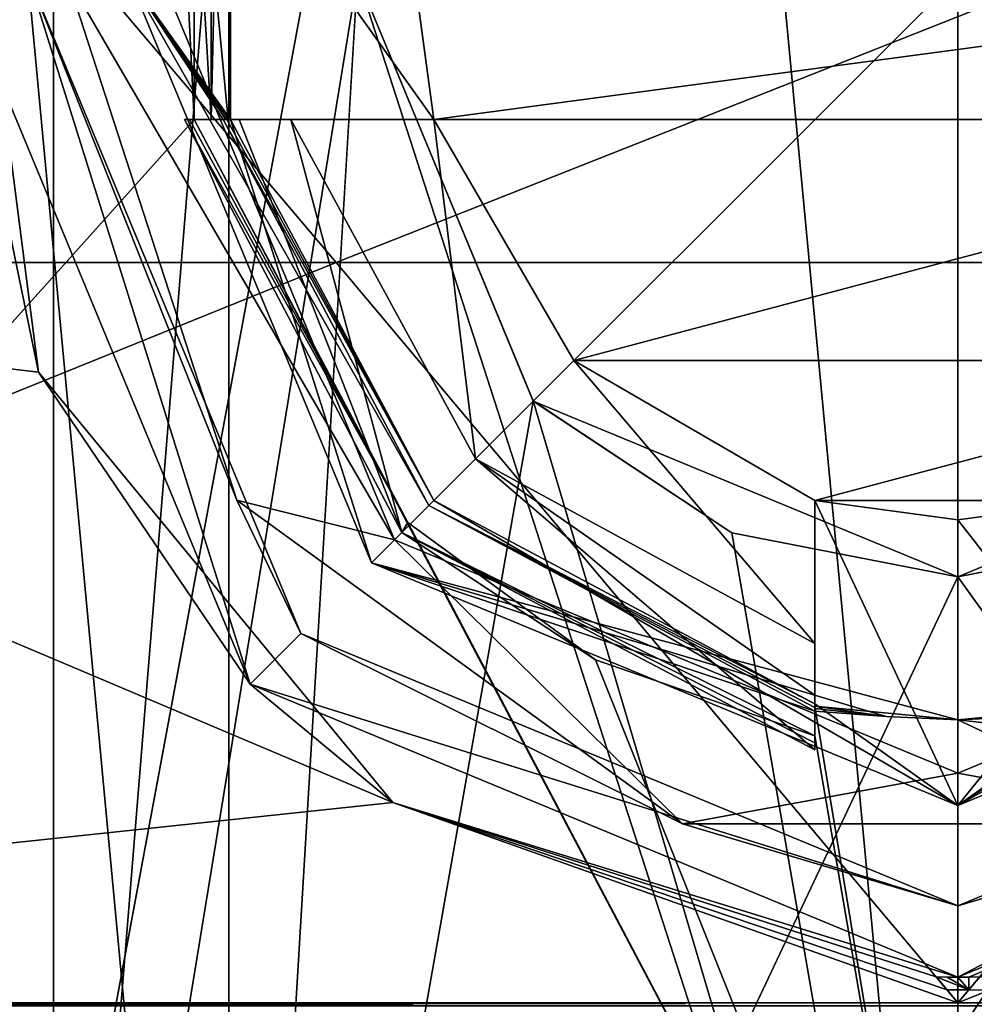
# Model space of a CAD drawing. Header units: millimetres. Extents: x -175 to 175, y 0 to 232.
# Tile 51 of 140: x -153.28 to -149.94, y 73.51 to 76.95. Entities that reach past the tile are written whole.
import ezdxf

# ---------------------------------------------------------------- set-up
doc = ezdxf.new("R2010")
doc.units = ezdxf.units.MM
doc.header["$LTSCALE"] = 65.185185
for name, color, linetype in [('1335', 7, 'CONTINUOUS'), ('1339', 7, 'CONTINUOUS'), ('1345', 7, 'CONTINUOUS'), ('1348', 7, 'CONTINUOUS'), ('1353', 7, 'CONTINUOUS'), ('1355', 7, 'CONTINUOUS'), ('1356', 7, 'CONTINUOUS'), ('1357', 7, 'CONTINUOUS'), ('1358', 7, 'CONTINUOUS'), ('1359', 7, 'CONTINUOUS'), ('1362', 7, 'CONTINUOUS'), ('1363', 7, 'CONTINUOUS'), ('1369', 7, 'CONTINUOUS'), ('1370', 7, 'CONTINUOUS'), ('1423', 7, 'CONTINUOUS'), ('1518', 7, 'CONTINUOUS'), ('1519', 7, 'CONTINUOUS'), ('1526', 7, 'CONTINUOUS'), ('1527', 7, 'CONTINUOUS'), ('1545', 7, 'CONTINUOUS'), ('1546', 7, 'CONTINUOUS'), ('1547', 7, 'CONTINUOUS'), ('1549', 7, 'CONTINUOUS'), ('1550', 7, 'CONTINUOUS'), ('1551', 7, 'CONTINUOUS'), ('1552', 7, 'CONTINUOUS'), ('1554', 7, 'CONTINUOUS'), ('1555', 7, 'CONTINUOUS'), ('1556', 7, 'CONTINUOUS'), ('1557', 7, 'CONTINUOUS'), ('1568', 7, 'CONTINUOUS'), ('1573', 7, 'CONTINUOUS'), ('1574', 7, 'CONTINUOUS'), ('1575', 7, 'CONTINUOUS'), ('1576', 7, 'CONTINUOUS'), ('1586', 7, 'CONTINUOUS')]:
    doc.layers.add(name, color=color, linetype=linetype)

msp = doc.modelspace()

# ---------------------------------------------------------------- linework, layer by layer
at = {"layer": '1335', "color": 7, "linetype": 'CONTINUOUS', "true_color": 0xe0f2ff}
for points in [[(-154.5061, 113.6, -19.7423), (-157.8716, 70.8001, -18.6574), (-152.671, 76.6, -20.0731), (-154.5061, 113.6, -19.7423)], [(-152.671, 77.6, -20.0731), (-154.5061, 113.6, -19.7423), (-152.671, 76.6, -20.0731), (-152.671, 77.6, -20.0731)], [(-152.6112, 77.6, -20.0809), (-152.671, 77.6, -20.0731), (-152.6112, 76.6, -20.0809), (-152.6112, 77.6, -20.0809)], [(-152.6112, 76.6, -20.0809), (-152.671, 77.6, -20.0731), (-152.671, 76.6, -20.0731), (-152.6112, 76.6, -20.0809)], [(-152.6, 77.1, -20.0824), (-152.6112, 77.6, -20.0809), (-152.6112, 76.6, -20.0809), (-152.6, 77.1, -20.0824)], [(-152.5515, 76.6, -20.0886), (-152.6, 77.1, -20.0824), (-152.6112, 76.6, -20.0809), (-152.5515, 76.6, -20.0886)], [(-157.8716, 70.8001, -18.6574), (-150, 71.5427, -20.25), (-152.671, 76.6, -20.0731), (-157.8716, 70.8001, -18.6574)], [(-152.671, 76.6, -20.0731), (-150, 71.5427, -20.25), (-151.9232, 75.1908, -20.1585), (-152.671, 76.6, -20.0731)], [(-151.9232, 75.1908, -20.1585), (-150, 71.5427, -20.25), (-151.2674, 74.7099, -20.2103), (-151.9232, 75.1908, -20.1585)], [(-151.2674, 74.7099, -20.2103), (-150, 71.5427, -20.25), (-150.5, 74.4442, -20.2438), (-151.2674, 74.7099, -20.2103)], [(-150.5, 74.4442, -20.2438), (-150, 71.5427, -20.25), (-150.5, 74.5485, -20.2438), (-150.5, 74.4442, -20.2438)], [(-150.5, 74.5485, -20.2438), (-150, 71.5427, -20.25), (-150, 74.5, -20.25), (-150.5, 74.5485, -20.2438)], [(-150, 74.5, -20.25), (-149.5, 74.4442, -20.2438), (-149.5, 74.5485, -20.2438), (-150, 74.5, -20.25)], [(-150, 71.5427, -20.25), (-142.1284, 70.8001, -18.6574), (-150, 74.5, -20.25), (-150, 71.5427, -20.25)], [(-142.1284, 70.8001, -18.6574), (-149.5, 74.4442, -20.2438), (-150, 74.5, -20.25), (-142.1284, 70.8001, -18.6574)]]:
    msp.add_3dface(points, dxfattribs=at)
at = {"layer": '1339', "color": 7, "linetype": 'CONTINUOUS', "true_color": 0xe0f2ff}
for points in [[(-154.5061, 113.6, 19.7423), (-145.4939, 113.6, 19.7423), (-154.5061, 65.1, 19.7423), (-154.5061, 113.6, 19.7423)], [(-154.5061, 65.1, 19.7423), (-145.4939, 113.6, 19.7423), (-145.4939, 65.1, 19.7423), (-154.5061, 65.1, 19.7423)]]:
    msp.add_3dface(points, dxfattribs=at)
at = {"layer": '1345', "color": 7, "linetype": 'CONTINUOUS', "true_color": 0xe0f2ff}
for points in [[(-150, 70.6, 5.5), (-153.1623, 70.6, 4.5), (-151.6996, 88.6, 5.2308), (-150, 70.6, 5.5)], [(-153.1623, 70.6, 4.5), (-153.1623, 83.1, 4.5), (-151.6996, 88.6, 5.2308), (-153.1623, 70.6, 4.5)], [(-148.3004, 88.6, 5.2308), (-150, 70.6, 5.5), (-151.6996, 88.6, 5.2308), (-148.3004, 88.6, 5.2308)], [(-146.8377, 83.1, 4.5), (-150, 70.6, 5.5), (-148.3004, 88.6, 5.2308), (-146.8377, 83.1, 4.5)], [(-146.8377, 70.6, 4.5), (-150, 70.6, 5.5), (-146.8377, 83.1, 4.5), (-146.8377, 70.6, 4.5)]]:
    msp.add_3dface(points, dxfattribs=at)
at = {"layer": '1348', "color": 7, "linetype": 'CONTINUOUS', "true_color": 0xe0f2ff}
for points in [[(-153.1623, 83.1, -4.5), (-153.1623, 70.6, -4.5), (-152.1, 77.0994, -5.0833), (-153.1623, 83.1, -4.5)], [(-153.1623, 70.6, -4.5), (-150, 70.6, -5.5), (-152.1, 77.0994, -5.0833), (-153.1623, 70.6, -4.5)], [(-152.1, 77.0994, -5.0833), (-150, 70.6, -5.5), (-151.4857, 75.6159, -5.2955), (-152.1, 77.0994, -5.0833)], [(-151.4857, 75.6159, -5.2955), (-150, 70.6, -5.5), (-150.791, 75.1547, -5.4428), (-151.4857, 75.6159, -5.2955)], [(-150, 70.6, -5.5), (-150, 75, -5.5), (-150.791, 75.1547, -5.4428), (-150, 70.6, -5.5)], [(-150, 75, -5.5), (-146.8377, 70.6, -4.5), (-149.2082, 75.155, -5.4427), (-150, 75, -5.5)], [(-150, 70.6, -5.5), (-146.8377, 70.6, -4.5), (-150, 75, -5.5), (-150, 70.6, -5.5)]]:
    msp.add_3dface(points, dxfattribs=at)
at = {"layer": '1353', "color": 7, "linetype": 'CONTINUOUS', "true_color": 0xe0f2ff}
for points in [[(-154.5, 69.736, -4.5), (-153.7928, 70.2148, -4.5), (-153.1623, 83.1, -4.5), (-154.5, 69.736, -4.5)], [(-154.5, 69.736, -4.5), (-153.1623, 83.1, -4.5), (-154.5, 83.1, -4.5), (-154.5, 69.736, -4.5)], [(-153.7928, 70.2148, -4.5), (-153.1623, 70.6, -4.5), (-153.1623, 83.1, -4.5), (-153.7928, 70.2148, -4.5)]]:
    msp.add_3dface(points, dxfattribs=at)
at = {"layer": '1355', "color": 7, "linetype": 'CONTINUOUS', "true_color": 0xe0f2ff}
for points in [[(-152.1, 77.0994, -5.0833), (-151.4857, 75.6159, -5.2955), (-152.1, 77.1, -7.9783), (-152.1, 77.0994, -5.0833)], [(-152.1, 77.1, -7.9783), (-151.4857, 75.6159, -5.2955), (-151.485, 75.6152, -8.1152), (-152.1, 77.1, -7.9783)], [(-151.4857, 75.6159, -5.2955), (-150.791, 75.1547, -5.4428), (-151.485, 75.6152, -8.1152), (-151.4857, 75.6159, -5.2955)], [(-150.791, 75.1547, -5.4428), (-150, 75, -5.5), (-151.485, 75.6152, -8.1152), (-150.791, 75.1547, -5.4428)], [(-150, 75, -5.5), (-150, 75, -8.25), (-151.485, 75.6152, -8.1152), (-150, 75, -5.5)]]:
    msp.add_3dface(points, dxfattribs=at)
at = {"layer": '1356', "color": 7, "linetype": 'CONTINUOUS', "true_color": 0xe0f2ff}
for points in [[(-150, 75, -8.25), (-149.2082, 75.155, -5.4427), (-148.5149, 75.6152, -8.1152), (-150, 75, -8.25)], [(-150, 75, -5.5), (-149.2082, 75.155, -5.4427), (-150, 75, -8.25), (-150, 75, -5.5)]]:
    msp.add_3dface(points, dxfattribs=at)
at = {"layer": '1357', "color": 7, "linetype": 'CONTINUOUS', "true_color": 0xe0f2ff}
for points in [[(-152.4749, 74.6251, -21.5), (-153.5, 77.1, -21.5), (-153.25, 77.1, -21.5), (-152.4749, 74.6251, -21.5)], [(-152.4749, 74.6251, -21.5), (-153.25, 77.1, -21.5), (-152.2981, 74.8019, -21.5), (-152.4749, 74.6251, -21.5)], [(-150, 73.85, -21.5), (-152.4749, 74.6251, -21.5), (-152.2981, 74.8019, -21.5), (-150, 73.85, -21.5)], [(-147.5251, 74.6251, -21.5), (-150, 73.6, -21.5), (-147.7019, 74.8019, -21.5), (-147.5251, 74.6251, -21.5)], [(-147.7019, 74.8019, -21.5), (-150, 73.6, -21.5), (-150, 73.85, -21.5), (-147.7019, 74.8019, -21.5)], [(-150, 73.6, -21.5), (-152.4749, 74.6251, -21.5), (-150, 73.85, -21.5), (-150, 73.6, -21.5)]]:
    msp.add_3dface(points, dxfattribs=at)
at = {"layer": '1358', "color": 7, "linetype": 'CONTINUOUS', "true_color": 0xe0f2ff}
for points in [[(-153.4606, 77.6234, -21.9884), (-153.5, 77.1, -21.5), (-153.2147, 75.7158, -21.8405), (-153.4606, 77.6234, -21.9884)], [(-153.5, 77.1, -21.5), (-152.4749, 74.6251, -21.5), (-153.2147, 75.7158, -21.8405), (-153.5, 77.1, -21.5)], [(-153.2147, 75.7158, -21.8405), (-152.4749, 74.6251, -21.5), (-151.9763, 74.2114, -22.0155), (-153.2147, 75.7158, -21.8405)], [(-152.4749, 74.6251, -21.5), (-150, 73.6, -21.5), (-151.9763, 74.2114, -22.0155), (-152.4749, 74.6251, -21.5)], [(-150, 73.6, -21.5), (-150.076, 73.6008, -22.3855), (-151.9763, 74.2114, -22.0155), (-150, 73.6, -21.5)], [(-150.076, 73.6008, -22.3855), (-150, 73.6, -21.5), (-150.038, 73.6002, -22.3856), (-150.076, 73.6008, -22.3855)], [(-150.038, 73.6002, -22.3856), (-150, 73.6, -21.5), (-150, 73.6, -22.3856), (-150.038, 73.6002, -22.3856)]]:
    msp.add_3dface(points, dxfattribs=at)
at = {"layer": '1359', "color": 7, "linetype": 'CONTINUOUS', "true_color": 0xe0f2ff}
for points in [[(-150, 73.6, -21.5), (-147.5251, 74.6251, -21.5), (-150, 73.6, -22.3856), (-150, 73.6, -21.5)], [(-150, 73.6, -22.3856), (-147.5251, 74.6251, -21.5), (-149.962, 73.6002, -22.3856), (-150, 73.6, -22.3856)], [(-149.962, 73.6002, -22.3856), (-147.5251, 74.6251, -21.5), (-149.924, 73.6008, -22.3855), (-149.962, 73.6002, -22.3856)]]:
    msp.add_3dface(points, dxfattribs=at)
at = {"layer": '1362', "color": 7, "linetype": 'CONTINUOUS', "true_color": 0xe0f2ff}
for points in [[(-156.6744, 69.6, 4.8492), (-152.5494, 69.6, 7.8462), (-156.6744, 113.6, 4.8492), (-156.6744, 69.6, 4.8492)], [(-152.5494, 69.6, 7.8462), (-152.5494, 113.6, 7.8462), (-156.6744, 113.6, 4.8492), (-152.5494, 69.6, 7.8462)], [(-152.5494, 69.6, 7.8462), (-147.4506, 69.6, 7.8462), (-152.5494, 113.6, 7.8462), (-152.5494, 69.6, 7.8462)], [(-147.4506, 69.6, 7.8462), (-147.4506, 113.6, 7.8462), (-152.5494, 113.6, 7.8462), (-147.4506, 69.6, 7.8462)]]:
    msp.add_3dface(points, dxfattribs=at)
at = {"layer": '1363', "color": 7, "linetype": 'CONTINUOUS', "true_color": 0xe0f2ff}
for points in [[(-152.5494, 69.6, -7.8462), (-156.6744, 69.6, -4.8492), (-152.5494, 113.6, -7.8462), (-152.5494, 69.6, -7.8462)], [(-156.6744, 69.6, -4.8492), (-156.6744, 113.6, -4.8492), (-152.5494, 113.6, -7.8462), (-156.6744, 69.6, -4.8492)], [(-152.1, 77.1, -7.9783), (-152.5494, 69.6, -7.8462), (-152.5494, 113.6, -7.8462), (-152.1, 77.1, -7.9783)], [(-152.5494, 69.6, -7.8462), (-152.1, 77.1, -7.9783), (-151.485, 75.6152, -8.1152), (-152.5494, 69.6, -7.8462)], [(-147.4506, 69.6, -7.8462), (-152.5494, 69.6, -7.8462), (-148.5149, 75.6152, -8.1152), (-147.4506, 69.6, -7.8462)], [(-150, 75, -8.25), (-152.5494, 69.6, -7.8462), (-151.485, 75.6152, -8.1152), (-150, 75, -8.25)], [(-152.5494, 69.6, -7.8462), (-150, 75, -8.25), (-148.5149, 75.6152, -8.1152), (-152.5494, 69.6, -7.8462)]]:
    msp.add_3dface(points, dxfattribs=at)
at = {"layer": '1369', "color": 7, "linetype": 'CONTINUOUS', "true_color": 0xe0f2ff}
for points in [[(-149.5, 74.5309, -21.2173), (-148.1493, 75.2493, -21.2173), (-150, 74.2, -21.5), (-149.5, 74.5309, -21.2173)], [(-150, 74.2, -21.5), (-148.1493, 75.2493, -21.2173), (-147.9494, 75.0494, -21.5), (-150, 74.2, -21.5)], [(-149.7488, 74.5122, -21.2), (-149.5, 74.5309, -21.2173), (-150, 74.2, -21.5), (-149.7488, 74.5122, -21.2)], [(-150, 74.5, -21.2), (-149.7488, 74.5122, -21.2), (-150, 74.2, -21.5), (-150, 74.5, -21.2)]]:
    msp.add_3dface(points, dxfattribs=at)
at = {"layer": '1370', "color": 7, "linetype": 'CONTINUOUS', "true_color": 0xe0f2ff}
for points in [[(-152.5691, 76.6, -21.2173), (-151.8507, 75.2493, -21.2173), (-152.9, 77.1, -21.5), (-152.5691, 76.6, -21.2173)], [(-152.9, 77.1, -21.5), (-151.8507, 75.2493, -21.2173), (-152.0506, 75.0494, -21.5), (-152.9, 77.1, -21.5)], [(-152.5602, 76.6, -21.2086), (-152.5691, 76.6, -21.2173), (-152.9, 77.1, -21.5), (-152.5602, 76.6, -21.2086)], [(-152.5515, 76.6, -21.2), (-152.5602, 76.6, -21.2086), (-152.9, 77.1, -21.5), (-152.5515, 76.6, -21.2)], [(-152.6, 77.1, -21.2), (-152.5515, 76.6, -21.2), (-152.9, 77.1, -21.5), (-152.6, 77.1, -21.2)], [(-151.8507, 75.2493, -21.2173), (-150.5, 74.5309, -21.2173), (-152.0506, 75.0494, -21.5), (-151.8507, 75.2493, -21.2173)], [(-150, 74.5, -21.2), (-150, 74.2, -21.5), (-152.0506, 75.0494, -21.5), (-150, 74.5, -21.2)], [(-150.2512, 74.5122, -21.2), (-150, 74.5, -21.2), (-152.0506, 75.0494, -21.5), (-150.2512, 74.5122, -21.2)], [(-150.5, 74.5309, -21.2173), (-150.2512, 74.5122, -21.2), (-152.0506, 75.0494, -21.5), (-150.5, 74.5309, -21.2173)], [(-150.5, 74.5485, -21.2), (-150.2512, 74.5122, -21.2), (-150.5, 74.5398, -21.2086), (-150.5, 74.5485, -21.2)], [(-150.5, 74.5398, -21.2086), (-150.2512, 74.5122, -21.2), (-150.5, 74.5309, -21.2173), (-150.5, 74.5398, -21.2086)]]:
    msp.add_3dface(points, dxfattribs=at)
at = {"layer": '1423', "color": 7, "linetype": 'CONTINUOUS', "true_color": 0xe0f2ff}
for points in [[(-154.3701, 78.6895, 21.97), (-152.1744, 76.1, 22.0775), (-145.6299, 78.6895, 21.97), (-154.3701, 78.6895, 21.97)], [(-145.6299, 78.6895, 21.97), (-152.1744, 76.1, 22.0775), (-147.8256, 76.1, 22.0775), (-145.6299, 78.6895, 21.97)], [(-152.1744, 76.1, 22.0775), (-150, 73.5105, 22.4004), (-147.8256, 76.1, 22.0775), (-152.1744, 76.1, 22.0775)]]:
    msp.add_3dface(points, dxfattribs=at)
at = {"layer": '1518', "color": 7, "linetype": 'CONTINUOUS', "true_color": 0xe0f2ff}
for points in [[(-149.924, 73.6008, -22.3855), (-141.4277, 73.5105, -20.6953), (-149.962, 73.5556, -22.3929), (-149.924, 73.6008, -22.3855)], [(-149.962, 73.5556, -22.3929), (-141.4277, 73.5105, -20.6953), (-150, 73.5105, -22.4004), (-149.962, 73.5556, -22.3929)], [(-141.4277, 73.5105, -20.6953), (-141.4277, 73.5, -20.6953), (-150, 73.5, -22.4004), (-141.4277, 73.5105, -20.6953)], [(-150, 73.5105, -22.4004), (-141.4277, 73.5105, -20.6953), (-150, 73.5, -22.4004), (-150, 73.5105, -22.4004)]]:
    msp.add_3dface(points, dxfattribs=at)
at = {"layer": '1519', "color": 7, "linetype": 'CONTINUOUS', "true_color": 0xe0f2ff}
for points in [[(-153.4606, 77.6234, -21.9884), (-153.2147, 75.7158, -21.8405), (-156.4398, 76.1, -21.2291), (-153.4606, 77.6234, -21.9884)], [(-151.9763, 74.2114, -22.0155), (-158.5723, 73.5105, -20.6953), (-156.4398, 76.1, -21.2291), (-151.9763, 74.2114, -22.0155)], [(-153.2147, 75.7158, -21.8405), (-151.9763, 74.2114, -22.0155), (-156.4398, 76.1, -21.2291), (-153.2147, 75.7158, -21.8405)], [(-158.5723, 73.5105, -20.6953), (-151.9763, 74.2114, -22.0155), (-150, 73.5105, -22.4004), (-158.5723, 73.5105, -20.6953)], [(-151.9763, 74.2114, -22.0155), (-150.076, 73.6008, -22.3855), (-150.038, 73.5556, -22.3929), (-151.9763, 74.2114, -22.0155)], [(-150, 73.5105, -22.4004), (-151.9763, 74.2114, -22.0155), (-150.038, 73.5556, -22.3929), (-150, 73.5105, -22.4004)], [(-158.5723, 73.5105, -20.6953), (-150, 73.5105, -22.4004), (-150, 73.5, -22.4004), (-158.5723, 73.5105, -20.6953)], [(-158.5723, 73.5105, -20.6953), (-150, 73.5, -22.4004), (-158.5723, 73.5, -20.6953), (-158.5723, 73.5105, -20.6953)]]:
    msp.add_3dface(points, dxfattribs=at)
at = {"layer": '1526', "color": 7, "linetype": 'CONTINUOUS', "true_color": 0xe0f2ff}
for points in [[(-154.3701, 78.6895, 21.97), (-156.4398, 76.1, 21.2291), (-152.1744, 76.1, 22.0775), (-154.3701, 78.6895, 21.97)], [(-156.4398, 76.1, 21.2291), (-158.5723, 73.5105, 20.6953), (-152.1744, 76.1, 22.0775), (-156.4398, 76.1, 21.2291)], [(-158.5723, 73.5105, 20.6953), (-150, 73.5105, 22.4004), (-152.1744, 76.1, 22.0775), (-158.5723, 73.5105, 20.6953)], [(-150, 73.5105, 22.4004), (-158.5723, 73.5105, 20.6953), (-158.5723, 73.5, 20.6953), (-150, 73.5105, 22.4004)], [(-150, 73.5105, 22.4004), (-158.5723, 73.5, 20.6953), (-150, 73.5, 22.4004), (-150, 73.5105, 22.4004)]]:
    msp.add_3dface(points, dxfattribs=at)
at = {"layer": '1527', "color": 7, "linetype": 'CONTINUOUS', "true_color": 0xe0f2ff}
for points in [[(-147.8256, 76.1, 22.0775), (-150, 73.5105, 22.4004), (-143.5602, 76.1, 21.2291), (-147.8256, 76.1, 22.0775)], [(-150, 73.5105, 22.4004), (-141.4277, 73.5105, 20.6953), (-143.5602, 76.1, 21.2291), (-150, 73.5105, 22.4004)], [(-141.4277, 73.5105, 20.6953), (-150, 73.5105, 22.4004), (-150, 73.5, 22.4004), (-141.4277, 73.5105, 20.6953)], [(-141.4277, 73.5105, 20.6953), (-150, 73.5, 22.4004), (-141.4277, 73.5, 20.6953), (-141.4277, 73.5105, 20.6953)]]:
    msp.add_3dface(points, dxfattribs=at)
at = {"layer": '1545', "color": 7, "linetype": 'CONTINUOUS', "true_color": 0xe0f2ff}
for points in [[(-152.5438, 77.6, -21.5), (-152.9, 77.1, -21.5), (-152.5438, 76.6, -21.5), (-152.5438, 77.6, -21.5)], [(-151.9, 77.1, -21.5), (-152.5438, 77.6, -21.5), (-151.833, 76.6, -21.5), (-151.9, 77.1, -21.5)], [(-151.833, 76.6, -21.5), (-152.5438, 77.6, -21.5), (-152.5438, 76.6, -21.5), (-151.833, 76.6, -21.5)], [(-152.9, 77.1, -21.5), (-152.0506, 75.0494, -21.5), (-152.5438, 76.6, -21.5), (-152.9, 77.1, -21.5)], [(-152.5438, 76.6, -21.5), (-152.0506, 75.0494, -21.5), (-151.8332, 75.2668, -21.5), (-152.5438, 76.6, -21.5)], [(-152.0506, 75.0494, -21.5), (-150, 74.2, -21.5), (-151.8332, 75.2668, -21.5), (-152.0506, 75.0494, -21.5)], [(-151.8332, 75.2668, -21.5), (-150, 74.2, -21.5), (-150.5, 74.5562, -21.5), (-151.8332, 75.2668, -21.5)], [(-150.5, 74.5562, -21.5), (-150, 74.2, -21.5), (-150.5, 75.267, -21.5), (-150.5, 74.5562, -21.5)], [(-150.5, 75.267, -21.5), (-150, 74.2, -21.5), (-150, 75.2, -21.5), (-150.5, 75.267, -21.5)], [(-149.5, 75.267, -21.5), (-150, 75.2, -21.5), (-149.5, 74.5562, -21.5), (-149.5, 75.267, -21.5)], [(-150, 75.2, -21.5), (-150, 74.2, -21.5), (-149.5, 74.5562, -21.5), (-150, 75.2, -21.5)], [(-150, 74.2, -21.5), (-147.9494, 75.0494, -21.5), (-149.5, 74.5562, -21.5), (-150, 74.2, -21.5)]]:
    msp.add_3dface(points, dxfattribs=at)
at = {"layer": '1546', "color": 7, "linetype": 'CONTINUOUS', "true_color": 0xe0f2ff}
for points in [[(-152.7042, 76.6, -19.7), (-152.6875, 76.6, -19.8868), (-151.9232, 75.1908, -20.1585), (-152.7042, 76.6, -19.7)], [(-152.7042, 76.6, -19.7), (-151.9232, 75.1908, -20.1585), (-151.9445, 75.1555, -19.7), (-152.7042, 76.6, -19.7)], [(-152.671, 76.6, -20.0731), (-151.9232, 75.1908, -20.1585), (-152.6875, 76.6, -19.8868), (-152.671, 76.6, -20.0731)], [(-151.9232, 75.1908, -20.1585), (-151.2674, 74.7099, -20.2103), (-151.9445, 75.1555, -19.7), (-151.9232, 75.1908, -20.1585)], [(-151.2674, 74.7099, -20.2103), (-150.5, 74.4442, -20.2438), (-151.9445, 75.1555, -19.7), (-151.2674, 74.7099, -20.2103)], [(-151.9445, 75.1555, -19.7), (-150.5, 74.4442, -20.2438), (-150.5, 74.4201, -19.9726), (-151.9445, 75.1555, -19.7)], [(-150.5, 74.3958, -19.7), (-151.9445, 75.1555, -19.7), (-150.5, 74.4201, -19.9726), (-150.5, 74.3958, -19.7)]]:
    msp.add_3dface(points, dxfattribs=at)
at = {"layer": '1547', "color": 7, "linetype": 'CONTINUOUS', "true_color": 0xe0f2ff}
for points in [[(-152.7042, 76.6, -19.7), (-151.9445, 75.1555, -19.7), (-152.5138, 76.6, -19.1862), (-152.7042, 76.6, -19.7)], [(-151.9445, 75.1555, -19.7), (-152.3331, 76.6, -18.7), (-152.5138, 76.6, -19.1862), (-151.9445, 75.1555, -19.7)], [(-152.3331, 76.6, -18.7), (-151.9445, 75.1555, -19.7), (-151.6872, 75.4128, -18.7), (-152.3331, 76.6, -18.7)], [(-151.9445, 75.1555, -19.7), (-150.5, 74.3958, -19.7), (-151.6872, 75.4128, -18.7), (-151.9445, 75.1555, -19.7)], [(-150.5, 74.3958, -19.7), (-150.5, 74.5863, -19.1862), (-151.6872, 75.4128, -18.7), (-150.5, 74.3958, -19.7)], [(-150.5, 74.7669, -18.7), (-151.6872, 75.4128, -18.7), (-150.5, 74.5863, -19.1862), (-150.5, 74.7669, -18.7)]]:
    msp.add_3dface(points, dxfattribs=at)
at = {"layer": '1549', "color": 7, "linetype": 'CONTINUOUS', "true_color": 0xe0f2ff}
for points in [[(-151.833, 76.6, -20.7), (-151.833, 76.6, -18.7), (-151.3435, 75.7565, -18.7), (-151.833, 76.6, -20.7)], [(-151.3435, 75.7565, -20.7), (-151.833, 76.6, -20.7), (-151.3435, 75.7565, -18.7), (-151.3435, 75.7565, -20.7)], [(-150.5, 75.267, -20.7), (-151.3435, 75.7565, -20.7), (-150.5, 75.267, -18.7), (-150.5, 75.267, -20.7)], [(-150.5, 75.267, -18.7), (-151.3435, 75.7565, -20.7), (-151.3435, 75.7565, -18.7), (-150.5, 75.267, -18.7)]]:
    msp.add_3dface(points, dxfattribs=at)
at = {"layer": '1550', "color": 7, "linetype": 'CONTINUOUS', "true_color": 0xe0f2ff}
for points in [[(-151.9, 77.1, -20.7), (-151.833, 76.6, -20.7), (-148.1, 77.1, -20.7), (-151.9, 77.1, -20.7)], [(-151.833, 76.6, -20.7), (-148.167, 76.6, -20.7), (-148.1, 77.1, -20.7), (-151.833, 76.6, -20.7)], [(-151.833, 76.6, -20.7), (-151.3435, 75.7565, -20.7), (-148.167, 76.6, -20.7), (-151.833, 76.6, -20.7)], [(-148.167, 76.6, -20.7), (-151.3435, 75.7565, -20.7), (-148.6565, 75.7565, -20.7), (-148.167, 76.6, -20.7)], [(-151.3435, 75.7565, -20.7), (-150.5, 75.267, -20.7), (-148.6565, 75.7565, -20.7), (-151.3435, 75.7565, -20.7)], [(-148.6565, 75.7565, -20.7), (-150.5, 75.267, -20.7), (-149.5, 75.267, -20.7), (-148.6565, 75.7565, -20.7)], [(-149.5, 75.267, -20.7), (-150.5, 75.267, -20.7), (-150, 75.2, -20.7), (-149.5, 75.267, -20.7)]]:
    msp.add_3dface(points, dxfattribs=at)
at = {"layer": '1551', "color": 7, "linetype": 'CONTINUOUS', "true_color": 0xe0f2ff}
for points in [[(-152.7863, 77.1, -21.9987), (-150, 77.1, -22.1), (-151.9702, 75.1298, -21.9987), (-152.7863, 77.1, -21.9987)], [(-151.9702, 75.1298, -21.9987), (-150, 77.1, -22.1), (-150, 74.3137, -21.9987), (-151.9702, 75.1298, -21.9987)], [(-150, 77.1, -22.1), (-148.6059, 77.1, -22.0747), (-148.0298, 75.1298, -21.9987), (-150, 77.1, -22.1)], [(-150, 74.3137, -21.9987), (-150, 77.1, -22.1), (-148.0298, 75.1298, -21.9987), (-150, 74.3137, -21.9987)]]:
    msp.add_3dface(points, dxfattribs=at)
at = {"layer": '1552', "color": 7, "linetype": 'CONTINUOUS', "true_color": 0xe0f2ff}
for points in [[(-152.2981, 74.8019, -21.5), (-153.25, 77.1, -21.5), (-152.521, 75.2684, -21.8405), (-152.2981, 74.8019, -21.5)], [(-153.25, 77.1, -21.5), (-153.1162, 77.1, -21.8405), (-152.521, 75.2684, -21.8405), (-153.25, 77.1, -21.5)], [(-153.1162, 77.1, -21.8405), (-152.7863, 77.1, -21.9987), (-151.9702, 75.1298, -21.9987), (-153.1162, 77.1, -21.8405)], [(-153.1162, 77.1, -21.8405), (-151.9702, 75.1298, -21.9987), (-152.521, 75.2684, -21.8405), (-153.1162, 77.1, -21.8405)], [(-150.9629, 74.1363, -21.8405), (-152.2981, 74.8019, -21.5), (-152.521, 75.2684, -21.8405), (-150.9629, 74.1363, -21.8405)], [(-151.9702, 75.1298, -21.9987), (-150.9629, 74.1363, -21.8405), (-152.521, 75.2684, -21.8405), (-151.9702, 75.1298, -21.9987)], [(-151.9702, 75.1298, -21.9987), (-150, 74.3137, -21.9987), (-150.9629, 74.1363, -21.8405), (-151.9702, 75.1298, -21.9987)], [(-150, 74.3137, -21.9987), (-148.0298, 75.1298, -21.9987), (-149.0371, 74.1363, -21.8405), (-150, 74.3137, -21.9987)], [(-150, 73.85, -21.5), (-152.2981, 74.8019, -21.5), (-150.9629, 74.1363, -21.8405), (-150, 73.85, -21.5)], [(-147.7019, 74.8019, -21.5), (-150, 73.85, -21.5), (-149.0371, 74.1363, -21.8405), (-147.7019, 74.8019, -21.5)], [(-150, 74.3137, -21.9987), (-149.0371, 74.1363, -21.8405), (-150.9629, 74.1363, -21.8405), (-150, 74.3137, -21.9987)], [(-149.0371, 74.1363, -21.8405), (-150, 73.85, -21.5), (-150.9629, 74.1363, -21.8405), (-149.0371, 74.1363, -21.8405)]]:
    msp.add_3dface(points, dxfattribs=at)
at = {"layer": '1554', "color": 7, "linetype": 'CONTINUOUS', "true_color": 0xe0f2ff}
for points in [[(-150.5, 74.4442, -20.2438), (-150.5, 74.5485, -20.2438), (-150.5, 75.267, -18.7), (-150.5, 74.4442, -20.2438)], [(-150.5, 74.4201, -19.9726), (-150.5, 74.4442, -20.2438), (-150.5, 75.267, -18.7), (-150.5, 74.4201, -19.9726)], [(-150.5, 74.5485, -20.2438), (-150.5, 74.5485, -21.2), (-150.5, 75.267, -20.7), (-150.5, 74.5485, -20.2438)], [(-150.5, 74.5485, -20.2438), (-150.5, 75.267, -20.7), (-150.5, 75.267, -18.7), (-150.5, 74.5485, -20.2438)], [(-150.5, 74.5485, -21.2), (-150.5, 74.5398, -21.2086), (-150.5, 75.267, -20.7), (-150.5, 74.5485, -21.2)], [(-150.5, 74.5398, -21.2086), (-150.5, 74.5309, -21.2173), (-150.5, 75.267, -20.7), (-150.5, 74.5398, -21.2086)], [(-150.5, 75.267, -20.7), (-150.5, 74.5309, -21.2173), (-150.5, 74.5436, -21.3588), (-150.5, 75.267, -20.7)], [(-150.5, 74.5562, -21.5), (-150.5, 75.267, -21.5), (-150.5, 75.267, -20.7), (-150.5, 74.5562, -21.5)], [(-150.5, 74.5562, -21.5), (-150.5, 75.267, -20.7), (-150.5, 74.5436, -21.3588), (-150.5, 74.5562, -21.5)], [(-150.5, 74.3958, -19.7), (-150.5, 74.4201, -19.9726), (-150.5, 75.267, -18.7), (-150.5, 74.3958, -19.7)], [(-150.5, 74.5863, -19.1862), (-150.5, 74.3958, -19.7), (-150.5, 75.267, -18.7), (-150.5, 74.5863, -19.1862)], [(-150.5, 74.7669, -18.7), (-150.5, 74.5863, -19.1862), (-150.5, 75.267, -18.7), (-150.5, 74.7669, -18.7)]]:
    msp.add_3dface(points, dxfattribs=at)
at = {"layer": '1555', "color": 7, "linetype": 'CONTINUOUS', "true_color": 0xe0f2ff}
for points in [[(-150.5, 75.267, -21.5), (-150, 75.2, -21.5), (-150.5, 75.267, -20.7), (-150.5, 75.267, -21.5)], [(-150.5, 75.267, -20.7), (-150, 75.2, -21.5), (-150, 75.2, -20.7), (-150.5, 75.267, -20.7)], [(-150, 75.2, -21.5), (-149.5, 75.267, -21.5), (-150, 75.2, -20.7), (-150, 75.2, -21.5)], [(-149.5, 75.267, -21.5), (-149.5, 75.267, -20.7), (-150, 75.2, -20.7), (-149.5, 75.267, -21.5)]]:
    msp.add_3dface(points, dxfattribs=at)
at = {"layer": '1556', "color": 7, "linetype": 'CONTINUOUS', "true_color": 0xe0f2ff}
for points in [[(-152.6875, 76.6, -19.8868), (-152.7042, 76.6, -19.7), (-151.833, 76.6, -20.7), (-152.6875, 76.6, -19.8868)], [(-152.7042, 76.6, -19.7), (-152.5138, 76.6, -19.1862), (-151.833, 76.6, -20.7), (-152.7042, 76.6, -19.7)], [(-152.5515, 76.6, -20.0886), (-152.671, 76.6, -20.0731), (-152.6875, 76.6, -19.8868), (-152.5515, 76.6, -20.0886)], [(-152.5515, 76.6, -20.0886), (-152.6875, 76.6, -19.8868), (-151.833, 76.6, -20.7), (-152.5515, 76.6, -20.0886)], [(-152.5515, 76.6, -20.0886), (-152.6112, 76.6, -20.0809), (-152.671, 76.6, -20.0731), (-152.5515, 76.6, -20.0886)], [(-152.5691, 76.6, -21.2173), (-152.5602, 76.6, -21.2086), (-151.833, 76.6, -21.5), (-152.5691, 76.6, -21.2173)], [(-152.5691, 76.6, -21.2173), (-151.833, 76.6, -21.5), (-152.5564, 76.6, -21.3588), (-152.5691, 76.6, -21.2173)], [(-152.5602, 76.6, -21.2086), (-152.5515, 76.6, -21.2), (-151.833, 76.6, -21.5), (-152.5602, 76.6, -21.2086)], [(-151.833, 76.6, -21.5), (-152.5438, 76.6, -21.5), (-152.5564, 76.6, -21.3588), (-151.833, 76.6, -21.5)], [(-152.5515, 76.6, -21.2), (-152.5515, 76.6, -20.0886), (-151.833, 76.6, -20.7), (-152.5515, 76.6, -21.2)], [(-151.833, 76.6, -21.5), (-152.5515, 76.6, -21.2), (-151.833, 76.6, -20.7), (-151.833, 76.6, -21.5)], [(-152.5138, 76.6, -19.1862), (-152.3331, 76.6, -18.7), (-151.833, 76.6, -20.7), (-152.5138, 76.6, -19.1862)], [(-152.3331, 76.6, -18.7), (-151.833, 76.6, -18.7), (-151.833, 76.6, -20.7), (-152.3331, 76.6, -18.7)]]:
    msp.add_3dface(points, dxfattribs=at)
at = {"layer": '1557', "color": 7, "linetype": 'CONTINUOUS', "true_color": 0xe0f2ff}
for points in [[(-151.9, 77.1, -21.5), (-151.833, 76.6, -21.5), (-151.9, 77.1, -20.7), (-151.9, 77.1, -21.5)], [(-151.833, 76.6, -21.5), (-151.833, 76.6, -20.7), (-151.9, 77.1, -20.7), (-151.833, 76.6, -21.5)]]:
    msp.add_3dface(points, dxfattribs=at)
at = {"layer": '1568', "color": 7, "linetype": 'CONTINUOUS', "true_color": 0xe0f2ff}
for points in [[(-153.1623, 70.6, 4.5), (-153.7904, 70.2164, 4.5), (-154.5, 83.1, 4.5), (-153.1623, 70.6, 4.5)], [(-153.1623, 83.1, 4.5), (-153.1623, 70.6, 4.5), (-154.5, 83.1, 4.5), (-153.1623, 83.1, 4.5)]]:
    msp.add_3dface(points, dxfattribs=at)
at = {"layer": '1573', "color": 7, "linetype": 'CONTINUOUS', "true_color": 0xe0f2ff}
for points in [[(-152.6, 77.1, -20.0824), (-152.5515, 76.6, -20.0886), (-152.6, 77.1, -21.2), (-152.6, 77.1, -20.0824)], [(-152.5515, 76.6, -20.0886), (-152.5515, 76.6, -21.2), (-152.6, 77.1, -21.2), (-152.5515, 76.6, -20.0886)]]:
    msp.add_3dface(points, dxfattribs=at)
at = {"layer": '1574', "color": 7, "linetype": 'CONTINUOUS', "true_color": 0xe0f2ff}
for points in [[(-150.5, 74.5485, -20.2438), (-150, 74.5, -20.25), (-150.5, 74.5485, -21.2), (-150.5, 74.5485, -20.2438)], [(-150, 74.5, -20.25), (-150.2512, 74.5122, -21.2), (-150.5, 74.5485, -21.2), (-150, 74.5, -20.25)], [(-150, 74.5, -20.25), (-149.5, 74.5485, -20.2438), (-150, 74.5, -21.2), (-150, 74.5, -20.25)], [(-149.5, 74.5485, -20.2438), (-149.7488, 74.5122, -21.2), (-150, 74.5, -21.2), (-149.5, 74.5485, -20.2438)], [(-150, 74.5, -20.25), (-150, 74.5, -21.2), (-150.2512, 74.5122, -21.2), (-150, 74.5, -20.25)]]:
    msp.add_3dface(points, dxfattribs=at)
at = {"layer": '1575', "color": 7, "linetype": 'CONTINUOUS', "true_color": 0xe0f2ff}
for points in [[(-150.076, 73.6008, -22.3855), (-150.038, 73.6002, -22.3856), (-149.962, 73.5556, -22.3929), (-150.076, 73.6008, -22.3855)], [(-150.076, 73.6008, -22.3855), (-149.962, 73.5556, -22.3929), (-150.038, 73.5556, -22.3929), (-150.076, 73.6008, -22.3855)], [(-150.038, 73.6002, -22.3856), (-150, 73.6, -22.3856), (-149.962, 73.5556, -22.3929), (-150.038, 73.6002, -22.3856)], [(-150, 73.6, -22.3856), (-149.962, 73.6002, -22.3856), (-149.962, 73.5556, -22.3929), (-150, 73.6, -22.3856)], [(-149.962, 73.6002, -22.3856), (-149.924, 73.6008, -22.3855), (-149.962, 73.5556, -22.3929), (-149.962, 73.6002, -22.3856)], [(-149.962, 73.5556, -22.3929), (-150, 73.5105, -22.4004), (-150.038, 73.5556, -22.3929), (-149.962, 73.5556, -22.3929)]]:
    msp.add_3dface(points, dxfattribs=at)
at = {"layer": '1576', "color": 7, "linetype": 'CONTINUOUS', "true_color": 0xe0f2ff}
for points in [[(-151.8507, 75.2493, -21.2173), (-152.5691, 76.6, -21.2173), (-151.8332, 75.2668, -21.5), (-151.8507, 75.2493, -21.2173)], [(-152.5691, 76.6, -21.2173), (-152.5564, 76.6, -21.3588), (-151.8332, 75.2668, -21.5), (-152.5691, 76.6, -21.2173)], [(-152.5438, 76.6, -21.5), (-151.8332, 75.2668, -21.5), (-152.5564, 76.6, -21.3588), (-152.5438, 76.6, -21.5)], [(-151.8507, 75.2493, -21.2173), (-151.8332, 75.2668, -21.5), (-150.5, 74.5562, -21.5), (-151.8507, 75.2493, -21.2173)], [(-150.5, 74.5309, -21.2173), (-151.8507, 75.2493, -21.2173), (-150.5, 74.5436, -21.3588), (-150.5, 74.5309, -21.2173)], [(-151.8507, 75.2493, -21.2173), (-150.5, 74.5562, -21.5), (-150.5, 74.5436, -21.3588), (-151.8507, 75.2493, -21.2173)]]:
    msp.add_3dface(points, dxfattribs=at)
at = {"layer": '1586', "color": 7, "linetype": 'CONTINUOUS', "true_color": 0xe0f2ff}
for points in [[(-152.3331, 76.6, -18.7), (-151.6872, 75.4128, -18.7), (-151.833, 76.6, -18.7), (-152.3331, 76.6, -18.7)], [(-151.833, 76.6, -18.7), (-151.6872, 75.4128, -18.7), (-151.3435, 75.7565, -18.7), (-151.833, 76.6, -18.7)], [(-151.6872, 75.4128, -18.7), (-150.5, 74.7669, -18.7), (-151.3435, 75.7565, -18.7), (-151.6872, 75.4128, -18.7)], [(-150.5, 74.7669, -18.7), (-150.5, 75.267, -18.7), (-151.3435, 75.7565, -18.7), (-150.5, 74.7669, -18.7)]]:
    msp.add_3dface(points, dxfattribs=at)

doc.saveas('drawing.dxf')
